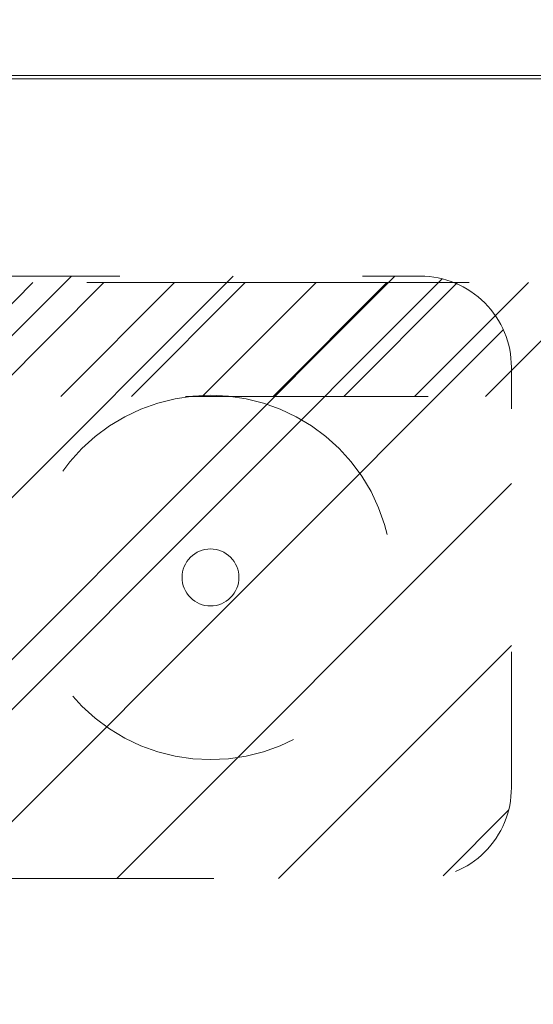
# Model space of a CAD drawing. Header units: inches. Extents: x -456 to -294, y -215 to 27.
# Tile 47 of 51: x -356.68 to -353.86, y 17.82 to 23.22. Entities that reach past the tile are written whole.
import ezdxf

# ---------------------------------------------------------------- set-up
doc = ezdxf.new("R2010")
doc.units = ezdxf.units.IN
doc.header["$LTSCALE"] = 32
doc.header["$MEASUREMENT"] = 0
doc.linetypes.add('Dash Style-1', pattern=[0.083328, 0.041656, -0.041672])
for name, color, linetype, lineweight in [('DashLine', 7, 'Dash Style-1', 13), ('DashLineFill', 7, 'Dash Style-1', 13), ('Drawing', 7, 'Continuous', 18), ('Metal-FootAndBase', 7, 'Continuous', 13), ('None', 7, 'Continuous', 18), ('SolidLine', 7, 'Continuous', 15)]:
    doc.layers.add(name, color=color, linetype=linetype, lineweight=lineweight)
doc.layers.add('Electrical', color=1, linetype='Dash Style-1', lineweight=15, true_color=0xff0000)

# ---------------------------------------------------------------- blocks, each defined once
blk = doc.blocks.new('Group-22')
at = {"layer": 'DashLine', "flags": 128}
blk.add_lwpolyline([(48.0039, -13.2755), (83.9882, -13.2755), (83.9882, -15.6968), (48.0039, -15.6968)], close=True, dxfattribs=at)
blk = doc.blocks.new('Group-24')
at = {"layer": 'Electrical', "linetype": 'Continuous', "lineweight": 5, "true_color": 0xdd0000}
h = blk.add_hatch(dxfattribs=at)
h.set_pattern_fill('ElectricalHatch', color=12, style=0, pattern_type=2)
h.set_pattern_definition([(45, (0, 0), (-0.33333333, -0.7222222), [])])
edge = h.paths.add_edge_path()
edge.add_arc((12.7677, -16.0094), 0.3125, 180, 270)
edge.add_line((12.7677, -16.3219), (119.2244, -16.3219))
edge.add_arc((119.2244, -16.0094), 0.3125, 270, 360)
edge.add_arc((119.2244, -16.0094), 0.3125, 0, 90)
edge.add_line((119.2244, -15.6969), (12.7677, -15.6969))
edge.add_arc((12.7677, -16.0094), 0.3125, 90, 180)
at = {"layer": 'Electrical', "flags": 128}
blk.add_lwpolyline([(12.4552, -16.0094, 0.414214), (12.7677, -16.3219), (119.2244, -16.3219, 0.414214), (119.5369, -16.0094, 0.414214), (119.2244, -15.6969), (12.7677, -15.6969, 0.414214)], format="xyb", close=True, dxfattribs=at)
at = {"layer": 'None'}
blk.add_blockref('Group-22', (0, 0), dxfattribs=at)
blk = doc.blocks.new('Group-25')
at = {"layer": 'None'}
blk.add_blockref('Group-24', (0, 0), dxfattribs=at)
blk = doc.blocks.new('Group-26')
at = {"layer": 'None'}
blk.add_blockref('Group-25', (0, 0), dxfattribs=at)
blk = doc.blocks.new('SL Overhead (2D)-2')
at = {"layer": 'None'}
blk.add_blockref('Group-26', (0, 0), dxfattribs=at)
at = {"layer": 'Drawing', "color": 0, "flags": 1}
for tag in ['Tag', 'Catalog', 'Option1', 'Option2', 'Option3', 'Option4', 'Option5', 'Option6', 'Option7', 'Option8', 'Option9', 'Option10', 'Option11', 'Option12', 'Custom', 'FinishGroup', 'Discount', 'Item2', 'Item3', 'Item6', 'Item8', 'Item9', 'Item10', 'Item12', 'Item13', 'Item16', 'Item18', 'Item19', 'Item20', 'Item21', 'Item22', 'Item23', 'Item24', 'Item25', 'Item1', 'Item4', 'Item5', 'Item7', 'Item11', 'Item14', 'Item15', 'Item17']:
    blk.add_attdef(tag, (-72.5739, -131.5265), '', height=0.00709, dxfattribs=at)
blk = doc.blocks.new('Group-43')
at = {"layer": 'SolidLine', "flags": 128}
blk.add_lwpolyline([(-17.9921, 2.7559), (17.9921, 2.7559), (17.9921, 2.7362), (-17.9921, 2.7362)], close=True, dxfattribs=at)
blk = doc.blocks.new('Group-49')
at = {"layer": 'DashLine', "flags": 128}
blk.add_lwpolyline([(-16.5361, 2.7559), (16.5361, 2.7559), (16.5361, -75.2362), (-16.5361, -75.2362)], close=True, dxfattribs=at)
at = {"layer": 'SolidLine', "flags": 128}
blk.add_lwpolyline([(-17.9921, 2.7559), (17.9921, 2.7559), (17.9921, -76.6922), (-17.9921, -76.6922)], close=True, dxfattribs=at)
at = {"layer": 'None'}
blk.add_blockref('Group-43', (0, 0), dxfattribs=at)
blk = doc.blocks.new('SBDXF4-DiscLeveler (2D)')
at = {"layer": 'DashLine', "flags": 128}
for points in [[(0, 1), (0.098, 0.9952), (0.1951, 0.9808), (0.2903, 0.9569), (0.3827, 0.9239), (0.4714, 0.8819), (0.5556, 0.8315), (0.6344, 0.773), (0.7071, 0.7071), (0.773, 0.6344), (0.8315, 0.5556), (0.8819, 0.4714), (0.9239, 0.3827), (0.9569, 0.2903), (0.9808, 0.1951), (0.9952, 0.098), (1, 0), (0.9952, -0.098), (0.9808, -0.1951), (0.9569, -0.2903), (0.9239, -0.3827), (0.8819, -0.4714), (0.8315, -0.5556), (0.773, -0.6344), (0.7071, -0.7071), (0.6344, -0.773), (0.5556, -0.8315), (0.4714, -0.8819), (0.3827, -0.9239), (0.2903, -0.9569), (0.1951, -0.9808), (0.098, -0.9952), (0, -1), (-0.098, -0.9952), (-0.1951, -0.9808), (-0.2903, -0.9569), (-0.3827, -0.9239), (-0.4714, -0.8819), (-0.5556, -0.8315), (-0.6344, -0.773), (-0.7071, -0.7071), (-0.773, -0.6344), (-0.8315, -0.5556), (-0.8819, -0.4714), (-0.9239, -0.3827), (-0.9569, -0.2903), (-0.9808, -0.1951), (-0.9952, -0.098), (-1, 0), (-0.9952, 0.098), (-0.9808, 0.1951), (-0.9569, 0.2903), (-0.9239, 0.3827), (-0.8819, 0.4714), (-0.8315, 0.5556), (-0.773, 0.6344), (-0.7071, 0.7071), (-0.6344, 0.773), (-0.5556, 0.8315), (-0.4714, 0.8819), (-0.3827, 0.9239), (-0.2903, 0.9569), (-0.1951, 0.9808), (-0.098, 0.9952)], [(0.1563, 0), (0.1555, -0.0153), (0.1533, -0.0305), (0.1495, -0.0454), (0.1444, -0.0598), (0.1378, -0.0737), (0.1299, -0.0868), (0.1208, -0.0991), (0.1105, -0.1105), (0.0991, -0.1208), (0.0868, -0.1299), (0.0737, -0.1378), (0.0598, -0.1444), (0.0454, -0.1495), (0.0305, -0.1533), (0.0153, -0.1555), (0, -0.1563), (-0.0153, -0.1555), (-0.0305, -0.1533), (-0.0454, -0.1495), (-0.0598, -0.1444), (-0.0737, -0.1378), (-0.0868, -0.1299), (-0.0991, -0.1208), (-0.1105, -0.1105), (-0.1208, -0.0991), (-0.1299, -0.0868), (-0.1378, -0.0737), (-0.1444, -0.0598), (-0.1495, -0.0454), (-0.1533, -0.0305), (-0.1555, -0.0153), (-0.1563, 0), (-0.1555, 0.0153), (-0.1533, 0.0305), (-0.1495, 0.0454), (-0.1444, 0.0598), (-0.1378, 0.0737), (-0.1299, 0.0868), (-0.1208, 0.0991), (-0.1105, 0.1105), (-0.0991, 0.1208), (-0.0868, 0.1299), (-0.0737, 0.1378), (-0.0598, 0.1444), (-0.0454, 0.1495), (-0.0305, 0.1533), (-0.0153, 0.1555), (0, 0.1563), (0.0153, 0.1555), (0.0305, 0.1533), (0.0454, 0.1495), (0.0598, 0.1444), (0.0737, 0.1378), (0.0868, 0.1299), (0.0991, 0.1208), (0.1105, 0.1105), (0.1208, 0.0991), (0.1299, 0.0868), (0.1378, 0.0737), (0.1444, 0.0598), (0.1495, 0.0454), (0.1533, 0.0305), (0.1555, 0.0153)]]:
    blk.add_lwpolyline(points, close=True, dxfattribs=at)
blk = doc.blocks.new('1BRPT0-T_Foot (2D)')
at = {"layer": 'DashLineFill', "linetype": 'Continuous', "lineweight": 13}
h = blk.add_hatch(dxfattribs=at)
h.set_pattern_fill('Steel', color=253, style=0, pattern_type=2)
h.set_pattern_definition([(45, (0, 0), (-1.613, 1.9357), []), (45, (-1.0608, 1.0608), (-0.472346, 0.41676), [])])
edge = h.paths.add_edge_path()
edge.add_arc((-11.5079, -1.1535), 0.5, 180, 270)
edge.add_line((-11.5079, -1.6535), (11.5079, -1.6535))
edge.add_arc((11.5079, -1.1535), 0.5, 270, 360)
edge.add_line((12.0079, -1.1535), (12.0079, 1.1535))
edge.add_arc((11.5079, 1.1535), 0.5, 0, 90)
edge.add_line((11.5079, 1.6535), (-11.5079, 1.6535))
edge.add_arc((-11.5079, 1.1535), 0.5, 90, 180)
edge.add_line((-12.0079, 1.1535), (-12.0079, -1.1535))
at = {"layer": 'DashLineFill', "flags": 128}
blk.add_lwpolyline([(-12.0079, -1.1535, 0.414214), (-11.5079, -1.6535), (11.5079, -1.6535, 0.414214), (12.0079, -1.1535), (12.0079, 1.1535, 0.414214), (11.5079, 1.6535), (-11.5079, 1.6535, 0.414214), (-12.0079, 1.1535)], format="xyb", close=True, dxfattribs=at)
at = {"layer": 'SolidLine', "flags": 128}
blk.add_lwpolyline([(10.3543, 0.1562), (10.3696, 0.1555), (10.3848, 0.1532), (10.3997, 0.1495), (10.4141, 0.1444), (10.428, 0.1378), (10.4411, 0.1299), (10.4535, 0.1208), (10.4648, 0.1105), (10.4751, 0.0991), (10.4842, 0.0868), (10.4921, 0.0737), (10.4987, 0.0598), (10.5039, 0.0454), (10.5076, 0.0305), (10.5098, 0.0153), (10.5106, 0), (10.5098, -0.0153), (10.5076, -0.0305), (10.5039, -0.0454), (10.4987, -0.0598), (10.4921, -0.0737), (10.4842, -0.0868), (10.4751, -0.0991), (10.4648, -0.1105), (10.4535, -0.1208), (10.4411, -0.1299), (10.428, -0.1378), (10.4141, -0.1444), (10.3997, -0.1495), (10.3848, -0.1532), (10.3696, -0.1555), (10.3543, -0.1562), (10.339, -0.1555), (10.3238, -0.1532), (10.309, -0.1495), (10.2945, -0.1444), (10.2807, -0.1378), (10.2675, -0.1299), (10.2552, -0.1208), (10.2438, -0.1105), (10.2335, -0.0991), (10.2244, -0.0868), (10.2165, -0.0737), (10.21, -0.0598), (10.2048, -0.0454), (10.2011, -0.0305), (10.1988, -0.0153), (10.1981, 0), (10.1988, 0.0153), (10.2011, 0.0305), (10.2048, 0.0454), (10.21, 0.0598), (10.2165, 0.0737), (10.2244, 0.0868), (10.2335, 0.0991), (10.2438, 0.1105), (10.2552, 0.1208), (10.2675, 0.1299), (10.2807, 0.1378), (10.2945, 0.1444), (10.309, 0.1495), (10.3238, 0.1532), (10.339, 0.1555)], close=True, dxfattribs=at)
at = {"layer": 'Metal-FootAndBase', "color": 7}
blk.add_blockref('SBDXF4-DiscLeveler (2D)', (10.3543, 0), dxfattribs=at)
blk = doc.blocks.new('Group-84')
at = {"layer": 'None'}
blk.add_blockref('Group-49', (0, 0), dxfattribs=at)
at = {"layer": 'SolidLine', "color": 7}
blk.add_blockref('1BRPT0-T_Foot (2D)', (0, 0), dxfattribs=at)
blk = doc.blocks.new('SL Floating Runoff Desk (2D)')
at = {"layer": 'None'}
blk.add_blockref('Group-84', (0, 0), dxfattribs=at)
at = {"layer": 'Drawing', "color": 0, "flags": 1}
for tag in ['Tag', 'Catalog', 'Option1', 'Option2', 'Option3', 'Option4', 'Option5', 'Option6', 'Option7', 'Option8', 'Option9', 'Option10', 'Option11', 'Option12', 'Custom', 'FinishGroup', 'Discount', 'Item2', 'Item3', 'Item6', 'Item8', 'Item9', 'Item10', 'Item12', 'Item13', 'Item16', 'Item18', 'Item19', 'Item20', 'Item21', 'Item22', 'Item23', 'Item24', 'Item25', 'Item1', 'Item4', 'Item5', 'Item7', 'Item11', 'Item14', 'Item15', 'Item17']:
    blk.add_attdef(tag, (-24.5208, -41.5533), '', height=0.00709, dxfattribs=at)

msp = doc.modelspace()

# ---------------------------------------------------------------- block references
at = {"layer": 'Drawing'}
msp.add_blockref('SL Overhead (2D)-2', (-432.0431, 37.4764), dxfattribs=at)

# ---------------------------------------------------------------- next in the draw order: block references
msp.add_blockref('SL Floating Runoff Desk (2D)', (-365.988, 20.1614), dxfattribs=at)

doc.saveas('drawing.dxf')
